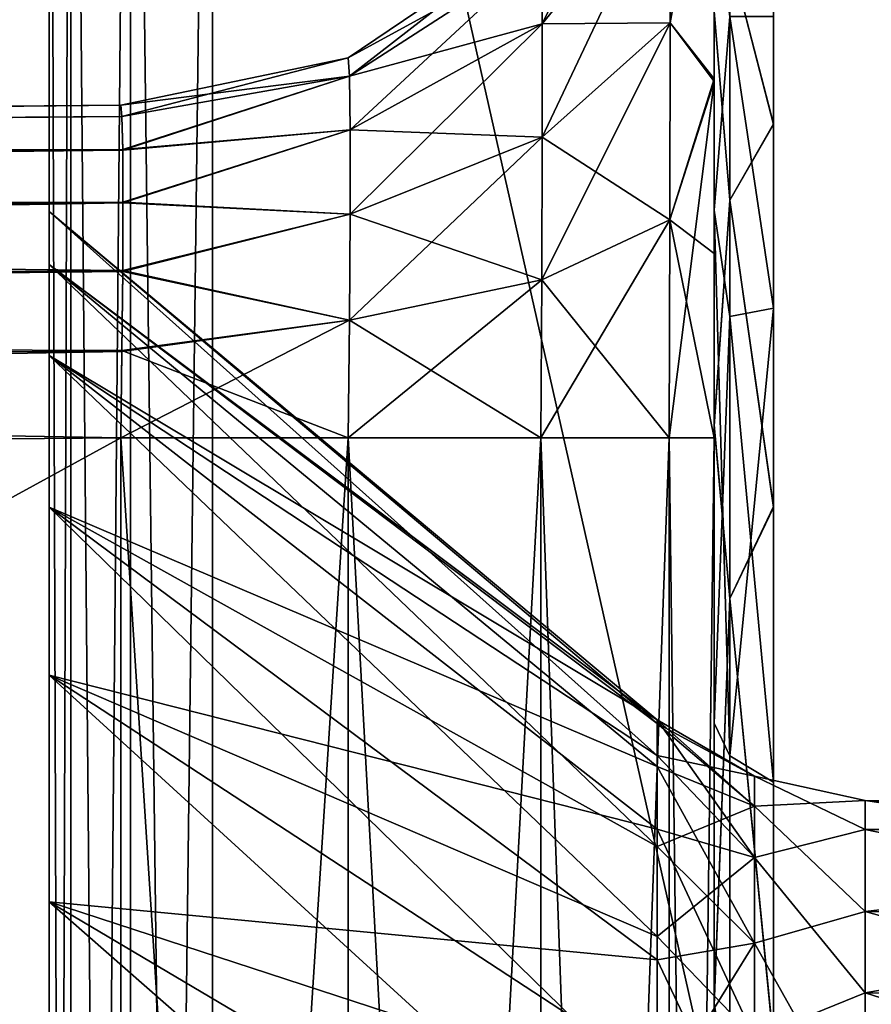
# Model space of a CAD drawing. Header units: millimetres. Extents: x -55 to 105, y -19 to 12.
# Tile 29 of 33: x 99.91 to 102.47, y -0.39 to 2.57. Entities that reach past the tile are written whole.
import ezdxf

# ---------------------------------------------------------------- set-up
doc = ezdxf.new("R2010")
doc.units = ezdxf.units.MM
doc.header["$LTSCALE"] = 26.699852
for name, color, linetype in [('108', 7, 'CONTINUOUS'), ('110', 7, 'CONTINUOUS'), ('113', 7, 'CONTINUOUS'), ('117', 7, 'CONTINUOUS'), ('135', 7, 'CONTINUOUS'), ('138', 7, 'CONTINUOUS'), ('145', 7, 'CONTINUOUS'), ('146', 7, 'CONTINUOUS'), ('147', 7, 'CONTINUOUS'), ('148', 7, 'CONTINUOUS'), ('149', 7, 'CONTINUOUS'), ('151', 7, 'CONTINUOUS'), ('155', 7, 'CONTINUOUS'), ('163', 7, 'CONTINUOUS'), ('167', 7, 'CONTINUOUS'), ('68', 7, 'CONTINUOUS'), ('69', 7, 'CONTINUOUS'), ('70', 7, 'CONTINUOUS'), ('73', 7, 'CONTINUOUS'), ('77', 7, 'CONTINUOUS'), ('80', 7, 'CONTINUOUS'), ('82', 7, 'CONTINUOUS'), ('83', 7, 'CONTINUOUS'), ('84', 7, 'CONTINUOUS'), ('97', 7, 'CONTINUOUS'), ('98', 7, 'CONTINUOUS')]:
    doc.layers.add(name, color=color, linetype=linetype)

msp = doc.modelspace()

# ---------------------------------------------------------------- linework, layer by layer
at = {"layer": '108', "color": 250, "linetype": 'Continuous', "true_color": 0x2f3335}
for points in [[(100, 1.5628, -21.0829), (100, 1.9961, -22.5467), (101.8284, 0.3606, -22.1652), (100, 1.5628, -21.0829)], [(100, 1.9961, -22.5467), (100, 1.8363, -24.0649), (101.8284, 0.4683, -22.6868), (100, 1.9961, -22.5467)], [(101.8284, 0.3606, -22.1652), (100, 1.9961, -22.5467), (101.8284, 0.4683, -22.6868), (101.8284, 0.3606, -22.1652)], [(100, 1.8363, -24.0649), (100, 1.1076, -25.4063), (101.8284, 0.328, -23.7359), (100, 1.8363, -24.0649)], [(101.8284, 0.4683, -22.6868), (100, 1.8363, -24.0649), (101.8284, 0.4573, -23.2192), (101.8284, 0.4683, -22.6868)], [(101.8284, 0.4573, -23.2192), (100, 1.8363, -24.0649), (101.8284, 0.328, -23.7359), (101.8284, 0.4573, -23.2192)], [(101.8284, -0.1838, -21.2575), (100, 1.5628, -21.0829), (101.8284, 0.1396, -21.6807), (101.8284, -0.1838, -21.2575)], [(100, 0.6024, -19.8964), (100, 1.5628, -21.0829), (101.8284, -0.1838, -21.2575), (100, 0.6024, -19.8964)], [(101.8284, 0.1396, -21.6807), (100, 1.5628, -21.0829), (101.8284, 0.3606, -22.1652), (101.8284, 0.1396, -21.6807)], [(101.8284, 0.087, -24.2108), (100, 1.1076, -25.4063), (101.8284, -0.2536, -24.6202), (101.8284, 0.087, -24.2108)], [(101.8284, 0.328, -23.7359), (100, 1.1076, -25.4063), (101.8284, 0.087, -24.2108), (101.8284, 0.328, -23.7359)], [(100, 1.1076, -25.4063), (100, -0.079, -26.3668), (101.8284, -0.2536, -24.6202), (100, 1.1076, -25.4063)], [(101.8284, -0.5932, -20.9169), (100, 0.6024, -19.8964), (101.8284, -0.1838, -21.2575), (101.8284, -0.5932, -20.9169)], [(101.8284, -1.0681, -20.6759), (100, 0.6024, -19.8964), (101.8284, -0.5932, -20.9169), (101.8284, -1.0681, -20.6759)], [(100, -0.7391, -19.1677), (100, 0.6024, -19.8964), (101.8284, -1.0681, -20.6759), (100, -0.7391, -19.1677)], [(100, -0.079, -26.3668), (100, -1.5428, -26.8001), (101.8284, -1.1613, -25.1645), (100, -0.079, -26.3668)], [(101.8284, -0.6768, -24.9435), (100, -0.079, -26.3668), (101.8284, -1.1613, -25.1645), (101.8284, -0.6768, -24.9435)], [(101.8284, -0.2536, -24.6202), (100, -0.079, -26.3668), (101.8284, -0.6768, -24.9435), (101.8284, -0.2536, -24.6202)]]:
    msp.add_3dface(points, dxfattribs=at)
at = {"layer": '110', "color": 250, "linetype": 'Continuous', "true_color": 0x2f3335}
for points in [[(100, 1.8363, 24.0649), (100, 1.9961, 22.5467), (101.8284, 0.4573, 23.2192), (100, 1.8363, 24.0649)], [(100, 1.9961, 22.5467), (100, 1.5628, 21.0829), (101.8284, 0.4683, 22.6868), (100, 1.9961, 22.5467)], [(101.8284, 0.4573, 23.2192), (100, 1.9961, 22.5467), (101.8284, 0.4683, 22.6868), (101.8284, 0.4573, 23.2192)], [(101.8284, 0.087, 24.2108), (100, 1.8363, 24.0649), (101.8284, 0.328, 23.7359), (101.8284, 0.087, 24.2108)], [(101.8284, 0.328, 23.7359), (100, 1.8363, 24.0649), (101.8284, 0.4573, 23.2192), (101.8284, 0.328, 23.7359)], [(100, 1.1076, 25.4063), (100, 1.8363, 24.0649), (101.8284, 0.087, 24.2108), (100, 1.1076, 25.4063)], [(100, 1.5628, 21.0829), (100, 0.6024, 19.8964), (101.8284, 0.1396, 21.6807), (100, 1.5628, 21.0829)], [(101.8284, 0.4683, 22.6868), (100, 1.5628, 21.0829), (101.8284, 0.3606, 22.1652), (101.8284, 0.4683, 22.6868)], [(101.8284, 0.3606, 22.1652), (100, 1.5628, 21.0829), (101.8284, 0.1396, 21.6807), (101.8284, 0.3606, 22.1652)], [(100, -0.079, 26.3668), (100, 1.1076, 25.4063), (101.8284, -0.6768, 24.9435), (100, -0.079, 26.3668)], [(101.8284, -0.2536, 24.6202), (100, 1.1076, 25.4063), (101.8284, 0.087, 24.2108), (101.8284, -0.2536, 24.6202)], [(101.8284, -0.6768, 24.9435), (100, 1.1076, 25.4063), (101.8284, -0.2536, 24.6202), (101.8284, -0.6768, 24.9435)], [(101.8284, -0.1838, 21.2575), (100, 0.6024, 19.8964), (101.8284, -0.5932, 20.9169), (101.8284, -0.1838, 21.2575)], [(101.8284, 0.1396, 21.6807), (100, 0.6024, 19.8964), (101.8284, -0.1838, 21.2575), (101.8284, 0.1396, 21.6807)], [(100, 0.6024, 19.8964), (100, -0.7391, 19.1677), (101.8284, -0.5932, 20.9169), (100, 0.6024, 19.8964)], [(100, -1.5428, 26.8001), (100, -0.079, 26.3668), (101.8284, -1.6829, 25.2722), (100, -1.5428, 26.8001)], [(101.8284, -1.1613, 25.1645), (100, -0.079, 26.3668), (101.8284, -0.6768, 24.9435), (101.8284, -1.1613, 25.1645)], [(101.8284, -1.6829, 25.2722), (100, -0.079, 26.3668), (101.8284, -1.1613, 25.1645), (101.8284, -1.6829, 25.2722)]]:
    msp.add_3dface(points, dxfattribs=at)
at = {"layer": '113', "color": 250, "linetype": 'Continuous', "true_color": 0x2f3335}
for points in [[(101.8284, 0.3606, -22.1652), (101.8284, 0.4683, -22.6868), (102.121, 0.0539, -21.8764), (101.8284, 0.3606, -22.1652)], [(101.8284, 0.4683, -22.6868), (101.8284, 0.4573, -23.2192), (102.121, 0.2984, -22.7024), (101.8284, 0.4683, -22.6868)], [(101.8284, 0.4683, -22.6868), (102.121, 0.2984, -22.7024), (102.121, 0.0539, -21.8764), (101.8284, 0.4683, -22.6868)], [(101.8284, 0.4573, -23.2192), (101.8284, 0.328, -23.7359), (102.121, 0.2082, -23.559), (101.8284, 0.4573, -23.2192)], [(101.8284, 0.4573, -23.2192), (102.121, 0.2082, -23.559), (102.121, 0.2984, -22.7024), (101.8284, 0.4573, -23.2192)], [(101.8284, 0.1396, -21.6807), (101.8284, 0.3606, -22.1652), (102.121, 0.0539, -21.8764), (101.8284, 0.1396, -21.6807)], [(101.8284, 0.328, -23.7359), (101.8284, 0.087, -24.2108), (102.121, 0.2082, -23.559), (101.8284, 0.328, -23.7359)], [(102.121, 0.2984, -22.7024), (102.4537, 0.1384, -22.2379), (102.121, 0.0539, -21.8764), (102.121, 0.2984, -22.7024)], [(102.121, 0.2082, -23.559), (102.4537, 0.2255, -23.1882), (102.121, 0.2984, -22.7024), (102.121, 0.2082, -23.559)], [(102.4537, 0.2255, -23.1882), (102.4537, 0.1384, -22.2379), (102.121, 0.2984, -22.7024), (102.4537, 0.2255, -23.1882)], [(101.8284, 0.087, -24.2108), (102.121, -0.203, -24.3159), (102.121, 0.2082, -23.559), (101.8284, 0.087, -24.2108)], [(102.4537, -0.1083, -24.0823), (102.4537, 0.2255, -23.1882), (102.121, 0.2082, -23.559), (102.4537, -0.1083, -24.0823)], [(102.121, -0.203, -24.3159), (102.4537, -0.1083, -24.0823), (102.121, 0.2082, -23.559), (102.121, -0.203, -24.3159)], [(101.8284, 0.1396, -21.6807), (102.121, 0.0539, -21.8764), (102.121, -0.488, -21.2069), (101.8284, 0.1396, -21.6807)], [(101.8284, -0.1838, -21.2575), (101.8284, 0.1396, -21.6807), (102.121, -0.488, -21.2069), (101.8284, -0.1838, -21.2575)], [(102.4537, 0.1384, -22.2379), (102.4537, -0.3525, -21.4194), (102.121, 0.0539, -21.8764), (102.4537, 0.1384, -22.2379)], [(101.8284, 0.087, -24.2108), (101.8284, -0.2536, -24.6202), (102.121, -0.203, -24.3159), (101.8284, 0.087, -24.2108)], [(102.121, 0.0539, -21.8764), (102.4537, -0.3525, -21.4194), (102.121, -0.488, -21.2069), (102.121, 0.0539, -21.8764)], [(102.4537, -0.797, -24.743), (102.4537, -0.1083, -24.0823), (102.121, -0.203, -24.3159), (102.4537, -0.797, -24.743)], [(101.8284, -0.5932, -20.9169), (101.8284, -0.1838, -21.2575), (102.121, -0.488, -21.2069), (101.8284, -0.5932, -20.9169)], [(101.8284, -0.2536, -24.6202), (101.8284, -0.6768, -24.9435), (102.121, -0.203, -24.3159), (101.8284, -0.2536, -24.6202)], [(101.8284, -0.6768, -24.9435), (102.121, -0.8725, -24.8579), (102.121, -0.203, -24.3159), (101.8284, -0.6768, -24.9435)], [(102.121, -0.8725, -24.8579), (102.4537, -0.797, -24.743), (102.121, -0.203, -24.3159), (102.121, -0.8725, -24.8579)], [(102.4537, -0.3525, -21.4194), (102.4537, -1.1499, -20.895), (102.121, -0.488, -21.2069), (102.4537, -0.3525, -21.4194)]]:
    msp.add_3dface(points, dxfattribs=at)
at = {"layer": '117', "color": 250, "linetype": 'Continuous', "true_color": 0x2f3335}
for points in [[(101.8284, 0.4573, 23.2192), (101.8284, 0.4683, 22.6868), (102.121, 0.2082, 23.559), (101.8284, 0.4573, 23.2192)], [(101.8284, 0.4683, 22.6868), (101.8284, 0.3606, 22.1652), (102.121, 0.2984, 22.7024), (101.8284, 0.4683, 22.6868)], [(101.8284, 0.4683, 22.6868), (102.121, 0.2984, 22.7024), (102.121, 0.2082, 23.559), (101.8284, 0.4683, 22.6868)], [(101.8284, 0.328, 23.7359), (101.8284, 0.4573, 23.2192), (102.121, 0.2082, 23.559), (101.8284, 0.328, 23.7359)], [(101.8284, 0.3606, 22.1652), (101.8284, 0.1396, 21.6807), (102.121, 0.0539, 21.8764), (101.8284, 0.3606, 22.1652)], [(101.8284, 0.3606, 22.1652), (102.121, 0.0539, 21.8764), (102.121, 0.2984, 22.7024), (101.8284, 0.3606, 22.1652)], [(101.8284, 0.328, 23.7359), (102.121, 0.2082, 23.559), (102.121, -0.203, 24.3159), (101.8284, 0.328, 23.7359)], [(101.8284, 0.087, 24.2108), (101.8284, 0.328, 23.7359), (102.121, -0.203, 24.3159), (101.8284, 0.087, 24.2108)], [(102.4537, 0.1384, 22.2379), (102.4537, 0.2255, 23.1882), (102.121, 0.2984, 22.7024), (102.4537, 0.1384, 22.2379)], [(102.121, 0.0539, 21.8764), (102.4537, 0.1384, 22.2379), (102.121, 0.2984, 22.7024), (102.121, 0.0539, 21.8764)], [(102.121, 0.2984, 22.7024), (102.4537, 0.2255, 23.1882), (102.121, 0.2082, 23.559), (102.121, 0.2984, 22.7024)], [(102.4537, 0.2255, 23.1882), (102.4537, -0.1083, 24.0823), (102.121, 0.2082, 23.559), (102.4537, 0.2255, 23.1882)], [(102.121, 0.2082, 23.559), (102.4537, -0.1083, 24.0823), (102.121, -0.203, 24.3159), (102.121, 0.2082, 23.559)], [(101.8284, 0.1396, 21.6807), (101.8284, -0.1838, 21.2575), (102.121, 0.0539, 21.8764), (101.8284, 0.1396, 21.6807)], [(102.4537, -0.3525, 21.4194), (102.4537, 0.1384, 22.2379), (102.121, 0.0539, 21.8764), (102.4537, -0.3525, 21.4194)], [(101.8284, -0.2536, 24.6202), (101.8284, 0.087, 24.2108), (102.121, -0.203, 24.3159), (101.8284, -0.2536, 24.6202)], [(101.8284, -0.1838, 21.2575), (102.121, -0.488, 21.2069), (102.121, 0.0539, 21.8764), (101.8284, -0.1838, 21.2575)], [(102.121, -0.488, 21.2069), (102.4537, -0.3525, 21.4194), (102.121, 0.0539, 21.8764), (102.121, -0.488, 21.2069)], [(102.4537, -0.1083, 24.0823), (102.4537, -0.797, 24.743), (102.121, -0.203, 24.3159), (102.4537, -0.1083, 24.0823)], [(101.8284, -0.1838, 21.2575), (101.8284, -0.5932, 20.9169), (102.121, -0.488, 21.2069), (101.8284, -0.1838, 21.2575)], [(101.8284, -0.2536, 24.6202), (102.121, -0.203, 24.3159), (102.121, -0.8725, 24.8579), (101.8284, -0.2536, 24.6202)], [(102.121, -0.203, 24.3159), (102.4537, -0.797, 24.743), (102.121, -0.8725, 24.8579), (102.121, -0.203, 24.3159)], [(101.8284, -0.6768, 24.9435), (101.8284, -0.2536, 24.6202), (102.121, -0.8725, 24.8579), (101.8284, -0.6768, 24.9435)], [(102.4537, -1.1499, 20.895), (102.4537, -0.3525, 21.4194), (102.121, -0.488, 21.2069), (102.4537, -1.1499, 20.895)]]:
    msp.add_3dface(points, dxfattribs=at)
at = {"layer": '135', "color": 250, "linetype": 'Continuous', "true_color": 0x2f3335}
for points in [[(81.0957, 2.1491, 9.835), (100.2157, 2.316, 10.0018), (100.2192, 2.282, 10.2604), (81.0957, 2.1491, 9.835)], [(100.2215, 2.1825, 10.5011), (81.0957, 2.1491, 9.835), (100.2192, 2.282, 10.2604), (100.2215, 2.1825, 10.5011)], [(100.2222, 2.0243, 10.7078), (81.0925, 2.0154, 10.3345), (100.2215, 2.1825, 10.5011), (100.2222, 2.0243, 10.7078)], [(81.0925, 2.0154, 10.3345), (81.0957, 2.1491, 9.835), (100.2215, 2.1825, 10.5011), (81.0925, 2.0154, 10.3345)], [(100.2215, 1.8181, 10.8667), (81.0925, 2.0154, 10.3345), (100.2222, 2.0243, 10.7078), (100.2215, 1.8181, 10.8667)], [(81.0925, 1.6491, 10.701), (81.0925, 2.0154, 10.3345), (100.2215, 1.8181, 10.8667), (81.0925, 1.6491, 10.701)], [(100.2193, 1.5777, 10.967), (81.0925, 1.6491, 10.701), (100.2215, 1.8181, 10.8667), (100.2193, 1.5777, 10.967)], [(100.2157, 1.316, 11.0018), (81.0925, 1.6491, 10.701), (100.2193, 1.5777, 10.967), (100.2157, 1.316, 11.0018)], [(100.2157, 1.316, 11.0018), (81.0957, 1.1492, 10.8349), (81.0925, 1.6491, 10.701), (100.2157, 1.316, 11.0018)]]:
    msp.add_3dface(points, dxfattribs=at)
at = {"layer": '138', "color": 250, "linetype": 'Continuous', "true_color": 0x2f3335}
for points in [[(100.2157, 2.316, -10.0018), (71.1572, 2.0162, -10.0488), (100.2193, 2.2812, -10.2635), (100.2157, 2.316, -10.0018)], [(100.2157, 2.316, -10.0018), (71.1594, 2.0624, -9.7483), (71.1572, 2.0162, -10.0488), (100.2157, 2.316, -10.0018)], [(100.2193, 2.2812, -10.2635), (71.1572, 2.0162, -10.0488), (100.2215, 2.1808, -10.504), (100.2193, 2.2812, -10.2635)], [(100.2215, 2.1808, -10.504), (71.1559, 1.8538, -10.3595), (100.2222, 2.022, -10.7101), (100.2215, 2.1808, -10.504)], [(71.1572, 2.0162, -10.0488), (71.1559, 1.8538, -10.3595), (100.2215, 2.1808, -10.504), (71.1572, 2.0162, -10.0488)], [(71.1559, 1.8538, -10.3595), (71.1564, 1.5039, -10.6455), (100.2222, 2.022, -10.7101), (71.1559, 1.8538, -10.3595)], [(100.2222, 2.022, -10.7101), (71.1564, 1.5039, -10.6455), (100.2215, 1.8153, -10.8683), (100.2222, 2.022, -10.7101)], [(100.2215, 1.8153, -10.8683), (71.1564, 1.5039, -10.6455), (100.2192, 1.5746, -10.9678), (100.2215, 1.8153, -10.8683)], [(71.1564, 1.5039, -10.6455), (71.1594, 1.0624, -10.7482), (100.2192, 1.5746, -10.9678), (71.1564, 1.5039, -10.6455)], [(71.1594, 1.0624, -10.7482), (100.2157, 1.316, -11.0018), (100.2192, 1.5746, -10.9678), (71.1594, 1.0624, -10.7482)]]:
    msp.add_3dface(points, dxfattribs=at)
at = {"layer": '145', "color": 250, "linetype": 'Continuous', "true_color": 0x2f3335}
for points in [[(100.8997, -9.316, 11.1433), (100.2157, -9.316, 11.0018), (100.8997, 1.316, 11.1433), (100.8997, -9.316, 11.1433)], [(100.2157, -9.316, 11.0018), (100.2157, 1.316, 11.0018), (100.8997, 1.316, 11.1433), (100.2157, -9.316, 11.0018)], [(101.4788, 1.316, 11.535), (100.8997, -9.316, 11.1433), (100.8997, 1.316, 11.1433), (101.4788, 1.316, 11.535)], [(101.4788, -9.316, 11.535), (100.8997, -9.316, 11.1433), (101.4788, 1.316, 11.535), (101.4788, -9.316, 11.535)], [(101.865, 1.316, 12.1178), (101.4788, -9.316, 11.535), (101.4788, 1.316, 11.535), (101.865, 1.316, 12.1178)], [(101.865, -9.316, 12.1178), (101.4788, -9.316, 11.535), (101.865, 1.316, 12.1178), (101.865, -9.316, 12.1178)], [(102, 1.316, 12.8017), (102, -9.316, 12.8017), (101.865, -9.316, 12.1178), (102, 1.316, 12.8017)], [(102, 1.316, 12.8017), (101.865, -9.316, 12.1178), (101.865, 1.316, 12.1178), (102, 1.316, 12.8017)]]:
    msp.add_3dface(points, dxfattribs=at)
at = {"layer": '146', "color": 250, "linetype": 'Continuous', "true_color": 0x2f3335}
for points in [[(102, 3.299, 11.9785), (102, 2.3945, 12.5857), (101.8674, 2.5632, 11.7184), (102, 3.299, 11.9785)], [(102, 3.299, 11.9785), (101.8674, 2.5632, 11.7184), (101.8674, 3.0326, 11.249), (102, 3.299, 11.9785)], [(101.4832, 2.56, 10.9056), (101.4817, 2.7769, 10.4765), (101.8674, 3.0326, 11.249), (101.4832, 2.56, 10.9056)], [(101.8674, 2.5632, 11.7184), (101.4832, 2.56, 10.9056), (101.8674, 3.0326, 11.249), (101.8674, 2.5632, 11.7184)], [(101.4817, 2.7769, 10.4765), (100.8997, 2.4575, 10.0018), (101.4788, 2.8492, 10.0018), (101.4817, 2.7769, 10.4765)], [(100.9035, 2.4031, 10.3551), (100.8997, 2.4575, 10.0018), (101.4817, 2.7769, 10.4765), (100.9035, 2.4031, 10.3551)], [(101.4832, 2.56, 10.9056), (100.9035, 2.4031, 10.3551), (101.4817, 2.7769, 10.4765), (101.4832, 2.56, 10.9056)], [(100.9054, 2.2414, 10.6742), (100.9035, 2.4031, 10.3551), (101.4832, 2.56, 10.9056), (100.9054, 2.2414, 10.6742)], [(101.4832, 2.2198, 11.2458), (100.9054, 2.2414, 10.6742), (101.4832, 2.56, 10.9056), (101.4832, 2.2198, 11.2458)], [(101.4832, 2.2198, 11.2458), (101.4832, 2.56, 10.9056), (101.8674, 2.5632, 11.7184), (101.4832, 2.2198, 11.2458)], [(101.8666, 1.9711, 12.0179), (101.4832, 2.2198, 11.2458), (101.8674, 2.5632, 11.7184), (101.8666, 1.9711, 12.0179)], [(102, 2.3945, 12.5857), (101.8666, 1.9711, 12.0179), (101.8674, 2.5632, 11.7184), (102, 2.3945, 12.5857)], [(100.9035, 2.4031, 10.3551), (100.2157, 2.316, 10.0018), (100.8997, 2.4575, 10.0018), (100.9035, 2.4031, 10.3551)], [(100.2192, 2.282, 10.2604), (100.2157, 2.316, 10.0018), (100.9035, 2.4031, 10.3551), (100.2192, 2.282, 10.2604)], [(100.2215, 2.1825, 10.5011), (100.2192, 2.282, 10.2604), (100.9035, 2.4031, 10.3551), (100.2215, 2.1825, 10.5011)], [(100.9054, 2.2414, 10.6742), (100.2215, 2.1825, 10.5011), (100.9035, 2.4031, 10.3551), (100.9054, 2.2414, 10.6742)], [(102, 2.3945, 12.5857), (102, 1.8696, 12.7465), (101.8666, 1.9711, 12.0179), (102, 2.3945, 12.5857)], [(100.2222, 2.0243, 10.7078), (100.2215, 2.1825, 10.5011), (100.9054, 2.2414, 10.6742), (100.2222, 2.0243, 10.7078)], [(100.9054, 1.9884, 10.9273), (100.2222, 2.0243, 10.7078), (100.9054, 2.2414, 10.6742), (100.9054, 1.9884, 10.9273)], [(100.9054, 1.9884, 10.9273), (100.9054, 2.2414, 10.6742), (101.4832, 2.2198, 11.2458), (100.9054, 1.9884, 10.9273)], [(101.4817, 1.7907, 11.4627), (100.9054, 1.9884, 10.9273), (101.4832, 2.2198, 11.2458), (101.4817, 1.7907, 11.4627)], [(101.4817, 1.7907, 11.4627), (101.4832, 2.2198, 11.2458), (101.8666, 1.9711, 12.0179), (101.4817, 1.7907, 11.4627)], [(100.2215, 1.8181, 10.8667), (100.2222, 2.0243, 10.7078), (100.9054, 1.9884, 10.9273), (100.2215, 1.8181, 10.8667)], [(100.9035, 1.6693, 11.0889), (100.2215, 1.8181, 10.8667), (100.9054, 1.9884, 10.9273), (100.9035, 1.6693, 11.0889)], [(100.9035, 1.6693, 11.0889), (100.9054, 1.9884, 10.9273), (101.4817, 1.7907, 11.4627), (100.9035, 1.6693, 11.0889)], [(101.865, 1.316, 12.1178), (101.4817, 1.7907, 11.4627), (101.8666, 1.9711, 12.0179), (101.865, 1.316, 12.1178)], [(102, 1.316, 12.8017), (101.865, 1.316, 12.1178), (101.8666, 1.9711, 12.0179), (102, 1.316, 12.8017)], [(102, 1.8696, 12.7465), (102, 1.316, 12.8017), (101.8666, 1.9711, 12.0179), (102, 1.8696, 12.7465)], [(100.2193, 1.5777, 10.967), (100.2215, 1.8181, 10.8667), (100.9035, 1.6693, 11.0889), (100.2193, 1.5777, 10.967)], [(101.4788, 1.316, 11.535), (100.9035, 1.6693, 11.0889), (101.4817, 1.7907, 11.4627), (101.4788, 1.316, 11.535)], [(101.865, 1.316, 12.1178), (101.4788, 1.316, 11.535), (101.4817, 1.7907, 11.4627), (101.865, 1.316, 12.1178)], [(100.8997, 1.316, 11.1433), (100.2193, 1.5777, 10.967), (100.9035, 1.6693, 11.0889), (100.8997, 1.316, 11.1433)], [(101.4788, 1.316, 11.535), (100.8997, 1.316, 11.1433), (100.9035, 1.6693, 11.0889), (101.4788, 1.316, 11.535)], [(100.2157, 1.316, 11.0018), (100.2193, 1.5777, 10.967), (100.8997, 1.316, 11.1433), (100.2157, 1.316, 11.0018)]]:
    msp.add_3dface(points, dxfattribs=at)
at = {"layer": '147', "color": 250, "linetype": 'Continuous', "true_color": 0x2f3335}
for points in [[(101.4788, 2.8492, 10.0018), (100.8997, 2.4575, 10.0018), (101.4788, 2.8492, -10.0018), (101.4788, 2.8492, 10.0018)], [(101.4788, 2.8492, -10.0018), (100.8997, 2.4575, 10.0018), (100.8997, 2.4575, -10.0018), (101.4788, 2.8492, -10.0018)], [(100.8997, 2.4575, 10.0018), (100.2157, 2.316, 10.0018), (100.8997, 2.4575, -10.0018), (100.8997, 2.4575, 10.0018)], [(100.2157, 2.316, 10.0018), (100.2157, 2.316, -10.0018), (100.8997, 2.4575, -10.0018), (100.2157, 2.316, 10.0018)]]:
    msp.add_3dface(points, dxfattribs=at)
at = {"layer": '148', "color": 250, "linetype": 'Continuous', "true_color": 0x2f3335}
for points in [[(101.4817, 2.7769, -10.4765), (101.4832, 2.56, -10.9056), (101.8666, 3.332, -10.6569), (101.4817, 2.7769, -10.4765)], [(101.8666, 3.332, -10.6569), (101.4832, 2.56, -10.9056), (101.8674, 3.0326, -11.249), (101.8666, 3.332, -10.6569)], [(102, 3.2926, -11.9849), (101.8674, 3.0326, -11.249), (101.8674, 2.5632, -11.7184), (102, 3.2926, -11.9849)], [(102, 2.3863, -12.5891), (102, 3.2926, -11.9849), (101.8674, 2.5632, -11.7184), (102, 2.3863, -12.5891)], [(101.8674, 3.0326, -11.249), (101.4832, 2.2198, -11.2458), (101.8674, 2.5632, -11.7184), (101.8674, 3.0326, -11.249)], [(101.4832, 2.56, -10.9056), (101.4832, 2.2198, -11.2458), (101.8674, 3.0326, -11.249), (101.4832, 2.56, -10.9056)], [(101.4788, 2.8492, -10.0018), (100.8997, 2.4575, -10.0018), (100.9035, 2.4031, -10.3551), (101.4788, 2.8492, -10.0018)], [(101.4788, 2.8492, -10.0018), (100.9035, 2.4031, -10.3551), (101.4817, 2.7769, -10.4765), (101.4788, 2.8492, -10.0018)], [(100.9035, 2.4031, -10.3551), (100.9054, 2.2414, -10.6742), (101.4817, 2.7769, -10.4765), (100.9035, 2.4031, -10.3551)], [(101.4817, 2.7769, -10.4765), (100.9054, 2.2414, -10.6742), (101.4832, 2.56, -10.9056), (101.4817, 2.7769, -10.4765)], [(100.9054, 2.2414, -10.6742), (100.9054, 1.9884, -10.9273), (101.4832, 2.56, -10.9056), (100.9054, 2.2414, -10.6742)], [(101.4832, 2.56, -10.9056), (100.9054, 1.9884, -10.9273), (101.4832, 2.2198, -11.2458), (101.4832, 2.56, -10.9056)], [(101.8674, 2.5632, -11.7184), (101.4817, 1.7907, -11.4627), (101.8666, 1.9711, -12.0179), (101.8674, 2.5632, -11.7184)], [(101.4832, 2.2198, -11.2458), (101.4817, 1.7907, -11.4627), (101.8674, 2.5632, -11.7184), (101.4832, 2.2198, -11.2458)], [(102, 2.3863, -12.5891), (101.8674, 2.5632, -11.7184), (101.8666, 1.9711, -12.0179), (102, 2.3863, -12.5891)], [(100.2157, 2.316, -10.0018), (100.2193, 2.2812, -10.2635), (100.8997, 2.4575, -10.0018), (100.2157, 2.316, -10.0018)], [(100.8997, 2.4575, -10.0018), (100.2193, 2.2812, -10.2635), (100.9035, 2.4031, -10.3551), (100.8997, 2.4575, -10.0018)], [(100.2193, 2.2812, -10.2635), (100.2215, 2.1808, -10.504), (100.9035, 2.4031, -10.3551), (100.2193, 2.2812, -10.2635)], [(100.9035, 2.4031, -10.3551), (100.2215, 2.1808, -10.504), (100.9054, 2.2414, -10.6742), (100.9035, 2.4031, -10.3551)], [(102, 2.3863, -12.5891), (101.8666, 1.9711, -12.0179), (101.865, 1.316, -12.1178), (102, 2.3863, -12.5891)], [(102, 1.316, -12.8017), (102, 2.3863, -12.5891), (101.865, 1.316, -12.1178), (102, 1.316, -12.8017)], [(100.2215, 2.1808, -10.504), (100.2222, 2.022, -10.7101), (100.9054, 2.2414, -10.6742), (100.2215, 2.1808, -10.504)], [(100.9054, 2.2414, -10.6742), (100.2222, 2.022, -10.7101), (100.9054, 1.9884, -10.9273), (100.9054, 2.2414, -10.6742)], [(100.9054, 1.9884, -10.9273), (100.9035, 1.6693, -11.0889), (101.4832, 2.2198, -11.2458), (100.9054, 1.9884, -10.9273)], [(101.4832, 2.2198, -11.2458), (100.9035, 1.6693, -11.0889), (101.4817, 1.7907, -11.4627), (101.4832, 2.2198, -11.2458)], [(100.2222, 2.022, -10.7101), (100.2215, 1.8153, -10.8683), (100.9054, 1.9884, -10.9273), (100.2222, 2.022, -10.7101)], [(100.9054, 1.9884, -10.9273), (100.2215, 1.8153, -10.8683), (100.9035, 1.6693, -11.0889), (100.9054, 1.9884, -10.9273)], [(101.8666, 1.9711, -12.0179), (101.4788, 1.316, -11.535), (101.865, 1.316, -12.1178), (101.8666, 1.9711, -12.0179)], [(101.4817, 1.7907, -11.4627), (101.4788, 1.316, -11.535), (101.8666, 1.9711, -12.0179), (101.4817, 1.7907, -11.4627)], [(100.2215, 1.8153, -10.8683), (100.2192, 1.5746, -10.9678), (100.9035, 1.6693, -11.0889), (100.2215, 1.8153, -10.8683)], [(100.9035, 1.6693, -11.0889), (100.8997, 1.316, -11.1433), (101.4817, 1.7907, -11.4627), (100.9035, 1.6693, -11.0889)], [(101.4817, 1.7907, -11.4627), (100.8997, 1.316, -11.1433), (101.4788, 1.316, -11.535), (101.4817, 1.7907, -11.4627)], [(100.9035, 1.6693, -11.0889), (100.2157, 1.316, -11.0018), (100.8997, 1.316, -11.1433), (100.9035, 1.6693, -11.0889)], [(100.2192, 1.5746, -10.9678), (100.2157, 1.316, -11.0018), (100.9035, 1.6693, -11.0889), (100.2192, 1.5746, -10.9678)]]:
    msp.add_3dface(points, dxfattribs=at)
at = {"layer": '149', "color": 250, "linetype": 'Continuous', "true_color": 0x2f3335}
for points in [[(100.2157, 1.316, -11.0018), (100.2157, -9.316, -11.0018), (100.8997, -9.316, -11.1433), (100.2157, 1.316, -11.0018)], [(100.8997, 1.316, -11.1433), (100.2157, 1.316, -11.0018), (100.8997, -9.316, -11.1433), (100.8997, 1.316, -11.1433)], [(101.4788, 1.316, -11.535), (100.8997, 1.316, -11.1433), (101.4788, -9.316, -11.535), (101.4788, 1.316, -11.535)], [(101.4788, -9.316, -11.535), (100.8997, 1.316, -11.1433), (100.8997, -9.316, -11.1433), (101.4788, -9.316, -11.535)], [(101.865, 1.316, -12.1178), (101.4788, 1.316, -11.535), (101.865, -9.316, -12.1178), (101.865, 1.316, -12.1178)], [(101.865, -9.316, -12.1178), (101.4788, 1.316, -11.535), (101.4788, -9.316, -11.535), (101.865, -9.316, -12.1178)], [(102, -9.316, -12.8017), (102, 1.316, -12.8017), (101.865, 1.316, -12.1178), (102, -9.316, -12.8017)], [(102, -9.316, -12.8017), (101.865, 1.316, -12.1178), (101.865, -9.316, -12.1178), (102, -9.316, -12.8017)]]:
    msp.add_3dface(points, dxfattribs=at)
at = {"layer": '151', "color": 250, "linetype": 'Continuous', "true_color": 0x2f3335}
for points in [[(100.0654, 6, 29.6686), (100, 6, 29.4214), (100.0654, -14, 29.6686), (100.0654, 6, 29.6686)], [(100, 6, 29.4214), (100, -14, 29.4214), (100.0654, -14, 29.6686), (100, 6, 29.4214)], [(100.245, -14, 29.8515), (100.0654, 6, 29.6686), (100.0654, -14, 29.6686), (100.245, -14, 29.8515)], [(100.245, 6, 29.8515), (100.0654, 6, 29.6686), (100.245, -14, 29.8515), (100.245, 6, 29.8515)], [(100.4913, -14, 29.9213), (100.245, 6, 29.8515), (100.245, -14, 29.8515), (100.4913, -14, 29.9213)], [(100.4913, -14, 29.9213), (100.4913, 6, 29.9213), (100.245, 6, 29.8515), (100.4913, -14, 29.9213)]]:
    msp.add_3dface(points, dxfattribs=at)
at = {"layer": '155', "color": 250, "linetype": 'Continuous', "true_color": 0x2f3335}
for points in [[(100.0654, -14, -29.6686), (100, -14, -29.4214), (100.0654, 6, -29.6686), (100.0654, -14, -29.6686)], [(100, -14, -29.4214), (100, 6, -29.4214), (100.0654, 6, -29.6686), (100, -14, -29.4214)], [(100.245, 6, -29.8515), (100.0654, -14, -29.6686), (100.0654, 6, -29.6686), (100.245, 6, -29.8515)], [(100.245, -14, -29.8515), (100.0654, -14, -29.6686), (100.245, 6, -29.8515), (100.245, -14, -29.8515)], [(100.4913, 6, -29.9213), (100.4913, -14, -29.9213), (100.245, -14, -29.8515), (100.4913, 6, -29.9213)], [(100.4913, 6, -29.9213), (100.245, -14, -29.8515), (100.245, 6, -29.8515), (100.4913, 6, -29.9213)]]:
    msp.add_3dface(points, dxfattribs=at)
at = {"layer": '163', "color": 250, "linetype": 'Continuous', "true_color": 0x2f3335}
for points in [[(102, 2.9478, 24.4163), (102, 1.9996, 26.1568), (102.0468, 2.5821, 24.8008), (102, 2.9478, 24.4163)], [(102.0468, 2.0299, 20.0329), (102, 2.5967, 20.5443), (102.0468, 2.7676, 21.5254), (102.0468, 2.0299, 20.0329)], [(102.1786, 2.2576, 20.7223), (102.0468, 2.7676, 21.5254), (102.1786, 2.776, 22.48), (102.1786, 2.2576, 20.7223)], [(102.0468, 2.0299, 20.0329), (102.0468, 2.7676, 21.5254), (102.1786, 2.2576, 20.7223), (102.0468, 2.0299, 20.0329)], [(102, 1.351, 19.0027), (102, 2.5967, 20.5443), (102.0468, 2.0299, 20.0329), (102, 1.351, 19.0027)], [(102.0468, 2.5821, 24.8008), (102, 1.9996, 26.1568), (102.0468, 1.6805, 26.2004), (102.0468, 2.5821, 24.8008)], [(102.0468, 2.5821, 24.8008), (102.0468, 1.6805, 26.2004), (102.1786, 1.7055, 25.9115), (102.0468, 2.5821, 24.8008)], [(102.1786, 2.5821, 24.3023), (102.0468, 2.5821, 24.8008), (102.1786, 1.7055, 25.9115), (102.1786, 2.5821, 24.3023)], [(102.1786, 1.1058, 19.297), (102.0468, 2.0299, 20.0329), (102.1786, 2.2576, 20.7223), (102.1786, 1.1058, 19.297)], [(102.0468, 0.8324, 18.8764), (102, 1.351, 19.0027), (102.0468, 2.0299, 20.0329), (102.0468, 0.8324, 18.8764)], [(102.0468, 0.8324, 18.8764), (102.0468, 2.0299, 20.0329), (102.1786, 1.1058, 19.297), (102.0468, 0.8324, 18.8764)], [(102, 1.9996, 26.1568), (102, 0.4582, 27.4014), (102.0468, 1.6805, 26.2004), (102, 1.9996, 26.1568)], [(102.0468, 1.6805, 26.2004), (102.0468, 0.36, 27.2143), (102.1786, 1.7055, 25.9115), (102.0468, 1.6805, 26.2004)], [(102.1786, 1.7055, 25.9115), (102.0468, 0.36, 27.2143), (102.1786, 0.2803, 27.0622), (102.1786, 1.7055, 25.9115)], [(102.0468, 1.6805, 26.2004), (102, 0.4582, 27.4014), (102.0468, 0.36, 27.2143), (102.0468, 1.6805, 26.2004)], [(102, -0.39, 18.0554), (102, 1.351, 19.0027), (102.0468, 0.8324, 18.8764), (102, -0.39, 18.0554)], [(102.1786, -0.5038, 18.4211), (102.0468, 0.8324, 18.8764), (102.1786, 1.1058, 19.297), (102.1786, -0.5038, 18.4211)], [(102.0468, -0.6849, 18.1911), (102, -0.39, 18.0554), (102.0468, 0.8324, 18.8764), (102.0468, -0.6849, 18.1911)], [(102.0468, -0.6849, 18.1911), (102.0468, 0.8324, 18.8764), (102.1786, -0.5038, 18.4211), (102.0468, -0.6849, 18.1911)]]:
    msp.add_3dface(points, dxfattribs=at)
at = {"layer": '167', "color": 250, "linetype": 'Continuous', "true_color": 0x2f3335}
for points in [[(102, 1.9997, -26.1568), (102, 2.9475, -24.4173), (102.0468, 2.5821, -24.8008), (102, 1.9997, -26.1568)], [(102, 2.5983, -20.5473), (102.0468, 2.0299, -20.0329), (102.0468, 2.7676, -21.5254), (102, 2.5983, -20.5473)], [(102.1786, 2.2591, -20.7251), (102.1786, 2.7762, -22.4821), (102.0468, 2.7676, -21.5254), (102.1786, 2.2591, -20.7251)], [(102.0468, 2.0299, -20.0329), (102.1786, 2.2591, -20.7251), (102.0468, 2.7676, -21.5254), (102.0468, 2.0299, -20.0329)], [(102, 2.5983, -20.5473), (102, 1.3546, -19.0057), (102.0468, 2.0299, -20.0329), (102, 2.5983, -20.5473)], [(102, 1.9997, -26.1568), (102.0468, 2.5821, -24.8008), (102.0468, 1.6805, -26.2004), (102, 1.9997, -26.1568)], [(102.1786, 2.5819, -24.3032), (102.1786, 1.7055, -25.9114), (102.0468, 2.5821, -24.8008), (102.1786, 2.5819, -24.3032)], [(102.0468, 2.5821, -24.8008), (102.1786, 1.7055, -25.9114), (102.0468, 1.6805, -26.2004), (102.0468, 2.5821, -24.8008)], [(102.1786, 1.1091, -19.2997), (102.1786, 2.2591, -20.7251), (102.0468, 2.0299, -20.0329), (102.1786, 1.1091, -19.2997)], [(102, 1.3546, -19.0057), (102.0468, 0.8324, -18.8764), (102.0468, 2.0299, -20.0329), (102, 1.3546, -19.0057)], [(102.0468, 0.8324, -18.8764), (102.1786, 1.1091, -19.2997), (102.0468, 2.0299, -20.0329), (102.0468, 0.8324, -18.8764)], [(102, 1.9997, -26.1568), (102.0468, 1.6805, -26.2004), (102.0468, 0.36, -27.2143), (102, 1.9997, -26.1568)], [(102, 0.4582, -27.4014), (102, 1.9997, -26.1568), (102.0468, 0.36, -27.2143), (102, 0.4582, -27.4014)], [(102.1786, 1.7055, -25.9114), (102.1786, 0.2803, -27.0622), (102.0468, 1.6805, -26.2004), (102.1786, 1.7055, -25.9114)], [(102.0468, 1.6805, -26.2004), (102.1786, 0.2803, -27.0622), (102.0468, 0.36, -27.2143), (102.0468, 1.6805, -26.2004)], [(102, 1.3546, -19.0057), (102, -0.3843, -18.0572), (102.0468, 0.8324, -18.8764), (102, 1.3546, -19.0057)], [(102.1786, -0.4986, -18.4227), (102.1786, 1.1091, -19.2997), (102.0468, 0.8324, -18.8764), (102.1786, -0.4986, -18.4227)], [(102, -0.3843, -18.0572), (102.0468, -0.6849, -18.1911), (102.0468, 0.8324, -18.8764), (102, -0.3843, -18.0572)], [(102.0468, -0.6849, -18.1911), (102.1786, -0.4986, -18.4227), (102.0468, 0.8324, -18.8764), (102.0468, -0.6849, -18.1911)], [(102, -0.3843, -18.0572), (102, -1.3593, -17.8545), (102.0468, -0.6849, -18.1911), (102, -0.3843, -18.0572)]]:
    msp.add_3dface(points, dxfattribs=at)
at = {"layer": '68', "color": 250, "linetype": 'Continuous', "true_color": 0x2f3335}
for points in [[(100, 10.0849, -26.6918), (100, 1.1076, -25.4063), (100, 10.4214, -25), (100, 10.0849, -26.6918)], [(100, 0.6024, -19.8964), (100, -0.7391, -19.1677), (100, 10.4214, -25), (100, 0.6024, -19.8964)], [(100, 1.1076, -25.4063), (100, 1.8363, -24.0649), (100, 10.4214, -25), (100, 1.1076, -25.4063)], [(100, 10.4214, -25), (100, -0.7391, -19.1677), (100, -12.0142, -13), (100, 10.4214, -25)], [(100, 1.5628, -21.0829), (100, 0.6024, -19.8964), (100, 10.4214, -25), (100, 1.5628, -21.0829)], [(100, 1.8363, -24.0649), (100, 1.9961, -22.5467), (100, 10.4214, -25), (100, 1.8363, -24.0649)], [(100, 1.9961, -22.5467), (100, 1.5628, -21.0829), (100, 10.4214, -25), (100, 1.9961, -22.5467)], [(100, 1.8363, 24.0649), (100, 1.1076, 25.4063), (100, 10.4214, 25), (100, 1.8363, 24.0649)], [(100, 10.4214, 25), (100, -0.079, 26.3668), (100, 10.0849, 26.6918), (100, 10.4214, 25)], [(100, 1.1076, 25.4063), (100, -0.079, 26.3668), (100, 10.4214, 25), (100, 1.1076, 25.4063)], [(100, 4.3142, 12.7), (100, 1.8363, 24.0649), (100, 10.4214, 25), (100, 4.3142, 12.7)], [(100, 4.0142, -13), (100, 10.4214, -25), (100, -12.0142, -13), (100, 4.0142, -13)], [(100, -4, 26.9125), (100, -17.1264, 28.1264), (100, 10.0849, 26.6918), (100, -4, 26.9125)], [(100, -1.5428, 26.8001), (100, -4, 26.9125), (100, 10.0849, 26.6918), (100, -1.5428, 26.8001)], [(100, -0.079, -26.3668), (100, 1.1076, -25.4063), (100, 10.0849, -26.6918), (100, -0.079, -26.3668)], [(100, -0.079, 26.3668), (100, -1.5428, 26.8001), (100, 10.0849, 26.6918), (100, -0.079, 26.3668)], [(100, 9.1264, -28.1264), (100, -1.5428, -26.8001), (100, 10.0849, -26.6918), (100, 9.1264, -28.1264)], [(100, -1.5428, -26.8001), (100, -0.079, -26.3668), (100, 10.0849, -26.6918), (100, -1.5428, -26.8001)], [(100, 10.0849, 26.6918), (100, -17.1264, 28.1264), (100, 9.1264, 28.1264), (100, 10.0849, 26.6918)], [(100, -4, -26.9125), (100, -1.5428, -26.8001), (100, 9.1264, -28.1264), (100, -4, -26.9125)], [(100, -18.0849, -26.6918), (100, -4, -26.9125), (100, 9.1264, -28.1264), (100, -18.0849, -26.6918)], [(100, 7.6918, -29.0849), (100, -17.1264, -28.1264), (100, 9.1264, -28.1264), (100, 7.6918, -29.0849)], [(100, -17.1264, -28.1264), (100, -18.0849, -26.6918), (100, 9.1264, -28.1264), (100, -17.1264, -28.1264)], [(100, -17.1264, 28.1264), (100, -15.6918, 29.0849), (100, 9.1264, 28.1264), (100, -17.1264, 28.1264)], [(100, 9.1264, 28.1264), (100, -15.6918, 29.0849), (100, 7.6918, 29.0849), (100, 9.1264, 28.1264)], [(100, 6, -29.4214), (100, -15.6918, -29.0849), (100, 7.6918, -29.0849), (100, 6, -29.4214)], [(100, -15.6918, -29.0849), (100, -17.1264, -28.1264), (100, 7.6918, -29.0849), (100, -15.6918, -29.0849)], [(100, -14, 29.4214), (100, 6, 29.4214), (100, 7.6918, 29.0849), (100, -14, 29.4214)], [(100, -15.6918, 29.0849), (100, -14, 29.4214), (100, 7.6918, 29.0849), (100, -15.6918, 29.0849)], [(100, -14, -29.4214), (100, -15.6918, -29.0849), (100, 6, -29.4214), (100, -14, -29.4214)], [(100, 1.8363, 24.0649), (100, 4.3142, 12.7), (100, 1.9961, 22.5467), (100, 1.8363, 24.0649)], [(100, 1.9961, 22.5467), (100, 4.3142, 12.7), (100, 1.5628, 21.0829), (100, 1.9961, 22.5467)], [(100, 1.5628, 21.0829), (100, 4.3142, 12.7), (100, 4.2263, 12.9121), (100, 1.5628, 21.0829)], [(100, 4.0142, 13), (100, -5.7428, 19.0078), (100, 4.2263, 12.9121), (100, 4.0142, 13)], [(100, -5.7428, 19.0078), (100, -2.2572, 19.0078), (100, 4.2263, 12.9121), (100, -5.7428, 19.0078)], [(100, -2.2572, 19.0078), (100, -0.7391, 19.1677), (100, 4.2263, 12.9121), (100, -2.2572, 19.0078)], [(100, -0.7391, 19.1677), (100, 0.6024, 19.8964), (100, 4.2263, 12.9121), (100, -0.7391, 19.1677)], [(100, 0.6024, 19.8964), (100, 1.5628, 21.0829), (100, 4.2263, 12.9121), (100, 0.6024, 19.8964)], [(100, -18.4214, 25), (100, -7.2609, 19.1677), (100, 4.0142, 13), (100, -18.4214, 25)], [(100, -7.2609, 19.1677), (100, -5.7428, 19.0078), (100, 4.0142, 13), (100, -7.2609, 19.1677)], [(100, -12.0142, 13), (100, -18.4214, 25), (100, 4.0142, 13), (100, -12.0142, 13)]]:
    msp.add_3dface(points, dxfattribs=at)
at = {"layer": '69', "color": 250, "linetype": 'Continuous', "true_color": 0x2f3335}
for points in [[(100, 4.0142, -13), (100, -12.0142, -13), (63.9987, -11.7, -12.6858), (100, 4.0142, -13)], [(68.8026, -7.2346, -12.7277), (100, 4.0142, -13), (63.9987, -11.7, -12.6858), (68.8026, -7.2346, -12.7277)], [(100, 4.0142, -13), (64, 1.8828, -12.6858), (63.9987, 3.7, -12.6858), (100, 4.0142, -13)], [(64, 1.8828, -12.6858), (100, 4.0142, -13), (64.3999, 1.7757, -12.6893), (64, 1.8828, -12.6858)], [(64.3999, 1.7757, -12.6893), (100, 4.0142, -13), (68.8026, -0.7654, -12.7277), (64.3999, 1.7757, -12.6893)], [(100, 4.0142, -13), (68.8026, -7.2346, -12.7277), (69.0954, -6.9418, -12.7303), (100, 4.0142, -13)], [(68.8026, -0.7654, -12.7277), (100, 4.0142, -13), (69.0954, -1.0582, -12.7303), (68.8026, -0.7654, -12.7277)], [(69.2026, -6.5419, -12.7312), (100, 4.0142, -13), (69.0954, -6.9418, -12.7303), (69.2026, -6.5419, -12.7312)], [(69.0954, -1.0582, -12.7303), (100, 4.0142, -13), (69.2026, -1.4581, -12.7312), (69.0954, -1.0582, -12.7303)], [(69.2026, -1.4581, -12.7312), (100, 4.0142, -13), (69.2026, -6.5419, -12.7312), (69.2026, -1.4581, -12.7312)]]:
    msp.add_3dface(points, dxfattribs=at)
at = {"layer": '70', "color": 250, "linetype": 'Continuous', "true_color": 0x2f3335}
for points in [[(100, -12.0142, 13), (100, 4.0142, 13), (81.0782, 3.8491, 12.8349), (100, -12.0142, 13)], [(100, -12.0142, 13), (81.0782, 3.8491, 12.8349), (81.0782, -11.8491, 12.8349), (100, -12.0142, 13)]]:
    msp.add_3dface(points, dxfattribs=at)
at = {"layer": '73', "color": 250, "linetype": 'Continuous', "true_color": 0x2f3335}
for points in [[(105, 6, -30), (105, -14, -30), (100.4913, 6, -29.9213), (105, 6, -30)], [(100.4913, 6, -29.9213), (105, -14, -30), (100.4913, -14, -29.9213), (100.4913, 6, -29.9213)]]:
    msp.add_3dface(points, dxfattribs=at)
at = {"layer": '77', "color": 250, "linetype": 'Continuous', "true_color": 0x2f3335}
for points in [[(100.4913, -14, 29.9213), (105, 6, 30), (100.4913, 6, 29.9213), (100.4913, -14, 29.9213)], [(105, -14, 30), (105, 6, 30), (100.4913, -14, 29.9213), (105, -14, 30)]]:
    msp.add_3dface(points, dxfattribs=at)
at = {"layer": '80', "color": 250, "linetype": 'Continuous', "true_color": 0x2f3335}
for points in [[(100.2157, 2.316, -10.0018), (81.0957, 2.1491, -3.4294), (71.1594, 2.0624, -9.7483), (100.2157, 2.316, -10.0018)], [(100.2157, 2.316, 10.0018), (81.0957, 2.1491, 9.835), (100.2157, 2.316, -10.0018), (100.2157, 2.316, 10.0018)], [(81.0957, 2.1491, 9.835), (81.0957, 2.1491, -3.4294), (100.2157, 2.316, -10.0018), (81.0957, 2.1491, 9.835)]]:
    msp.add_3dface(points, dxfattribs=at)
at = {"layer": '82', "color": 250, "linetype": 'Continuous', "true_color": 0x2f3335}
for points in [[(71.1594, 1.0624, -10.7482), (100.2157, -9.316, -11.0018), (100.2157, 1.316, -11.0018), (71.1594, 1.0624, -10.7482)], [(71.8882, -0.1211, -10.7546), (100.2157, -9.316, -11.0018), (71.1594, 1.0624, -10.7482), (71.8882, -0.1211, -10.7546)], [(72.1424, -1.4875, -10.7568), (100.2157, -9.316, -11.0018), (71.8882, -0.1211, -10.7546), (72.1424, -1.4875, -10.7568)]]:
    msp.add_3dface(points, dxfattribs=at)
at = {"layer": '83', "color": 250, "linetype": 'Continuous', "true_color": 0x2f3335}
for points in [[(81.0957, -9.1492, 10.8349), (100.2157, 1.316, 11.0018), (100.2157, -9.316, 11.0018), (81.0957, -9.1492, 10.8349)], [(81.0957, 1.1492, 10.8349), (100.2157, 1.316, 11.0018), (81.0957, -9.1492, 10.8349), (81.0957, 1.1492, 10.8349)]]:
    msp.add_3dface(points, dxfattribs=at)
at = {"layer": '84', "color": 250, "linetype": 'Continuous', "true_color": 0x2f3335}
for points in [[(102, 1.351, 19.0027), (102, 1.316, 12.8017), (102, 8.456, 25), (102, 1.351, 19.0027)], [(102, 2.5967, 20.5443), (102, 1.351, 19.0027), (102, 8.456, 25), (102, 2.5967, 20.5443)], [(102, 8.2691, -25.9397), (102, 8.456, -25), (102, 1.9997, -26.1568), (102, 8.2691, -25.9397)], [(102, 1.9997, -26.1568), (102, 8.456, -25), (102, 2.9475, -24.4173), (102, 1.9997, -26.1568)], [(102, 1.316, 12.8017), (102, 1.8696, 12.7465), (102, 8.456, 25), (102, 1.316, 12.8017)], [(102, 1.8696, 12.7465), (102, 2.3945, 12.5857), (102, 8.456, 25), (102, 1.8696, 12.7465)], [(102, 2.3945, 12.5857), (102, 3.299, 11.9785), (102, 8.456, 25), (102, 2.3945, 12.5857)], [(102, 7.7366, -26.7366), (102, 8.2691, -25.9397), (102, 1.9997, -26.1568), (102, 7.7366, -26.7366)], [(102, 7.7366, 26.7366), (102, 1.9996, 26.1568), (102, 8.2691, 25.9397), (102, 7.7366, 26.7366)], [(102, 1.9996, 26.1568), (102, 2.9478, 24.4163), (102, 8.2691, 25.9397), (102, 1.9996, 26.1568)], [(102, 6.9397, -27.2691), (102, 7.7366, -26.7366), (102, 0.4582, -27.4014), (102, 6.9397, -27.2691)], [(102, 0.4582, -27.4014), (102, 7.7366, -26.7366), (102, 1.9997, -26.1568), (102, 0.4582, -27.4014)], [(102, 6.9397, 27.2691), (102, 1.9996, 26.1568), (102, 7.7366, 26.7366), (102, 6.9397, 27.2691)], [(102, 0.4582, -27.456), (102, 6.9397, -27.2691), (102, 0.4582, -27.4014), (102, 0.4582, -27.456)], [(102, 6, -27.456), (102, 6.9397, -27.2691), (102, 0.4582, -27.456), (102, 6, -27.456)], [(102, 0.4582, 27.4014), (102, 1.9996, 26.1568), (102, 6.9397, 27.2691), (102, 0.4582, 27.4014)], [(102, 6, 27.456), (102, 0.4582, 27.4014), (102, 6.9397, 27.2691), (102, 6, 27.456)], [(102, 0.4582, 27.456), (102, 0.4582, 27.4014), (102, 6, 27.456), (102, 0.4582, 27.456)], [(102, 1.3546, -19.0057), (102, 3.8998, -11.0804), (102, -0.3843, -18.0572), (102, 1.3546, -19.0057)], [(102, 2.5983, -20.5473), (102, 3.8998, -11.0804), (102, 1.3546, -19.0057), (102, 2.5983, -20.5473)], [(102, 3.8998, -11.0804), (102, 3.2926, -11.9849), (102, -0.3843, -18.0572), (102, 3.8998, -11.0804)], [(102, -1.3593, -17.8545), (102, 3.2926, -11.9849), (102, -2.3637, -17.8469), (102, -1.3593, -17.8545)], [(102, -0.3843, -18.0572), (102, 3.2926, -11.9849), (102, -1.3593, -17.8545), (102, -0.3843, -18.0572)], [(102, 3.2926, -11.9849), (102, 2.3863, -12.5891), (102, -2.3637, -17.8469), (102, 3.2926, -11.9849)], [(102, 2.3863, -12.5891), (102, 1.316, -12.8017), (102, -5.6363, -17.8469), (102, 2.3863, -12.5891)], [(102, -2.3637, -17.8469), (102, 2.3863, -12.5891), (102, -5.6363, -17.8469), (102, -2.3637, -17.8469)], [(102, -0.39, 18.0554), (102, -9.316, 12.8017), (102, 1.351, 19.0027), (102, -0.39, 18.0554)], [(102, -9.316, 12.8017), (102, 1.316, 12.8017), (102, 1.351, 19.0027), (102, -9.316, 12.8017)], [(102, -6.6345, -17.8539), (102, 1.316, -12.8017), (102, -7.61, -18.0554), (102, -6.6345, -17.8539)], [(102, -5.6363, -17.8469), (102, 1.316, -12.8017), (102, -6.6345, -17.8539), (102, -5.6363, -17.8469)], [(102, 1.316, -12.8017), (102, -9.316, -12.8017), (102, -9.351, -19.0027), (102, 1.316, -12.8017)], [(102, -7.61, -18.0554), (102, 1.316, -12.8017), (102, -9.351, -19.0027), (102, -7.61, -18.0554)]]:
    msp.add_3dface(points, dxfattribs=at)
at = {"layer": '97', "color": 250, "linetype": 'Continuous', "true_color": 0x2f3335}
for points in [[(102.4537, -0.1083, -24.0823), (105, 0.1815, -23.1823), (102.4537, 0.2255, -23.1882), (102.4537, -0.1083, -24.0823)], [(102.4537, 0.2255, -23.1882), (105, 0.0961, -22.2517), (102.4537, 0.1384, -22.2379), (102.4537, 0.2255, -23.1882)], [(105, 0.1815, -23.1823), (105, 0.0961, -22.2517), (102.4537, 0.2255, -23.1882), (105, 0.1815, -23.1823)], [(105, -0.1455, -24.0579), (105, 0.1815, -23.1823), (102.4537, -0.1083, -24.0823), (105, -0.1455, -24.0579)], [(105, 0.0961, -22.2517), (105, -0.3845, -21.4502), (102.4537, 0.1384, -22.2379), (105, 0.0961, -22.2517)], [(102.4537, 0.1384, -22.2379), (105, -0.3845, -21.4502), (102.4537, -0.3525, -21.4194), (102.4537, 0.1384, -22.2379)], [(102.4537, -0.797, -24.743), (105, -0.1455, -24.0579), (102.4537, -0.1083, -24.0823), (102.4537, -0.797, -24.743)], [(105, -0.8199, -24.7049), (105, -0.1455, -24.0579), (102.4537, -0.797, -24.743), (105, -0.8199, -24.7049)], [(105, -0.3845, -21.4502), (105, -1.1654, -20.9366), (102.4537, -0.3525, -21.4194), (105, -0.3845, -21.4502)], [(102.4537, -0.3525, -21.4194), (105, -1.1654, -20.9366), (102.4537, -1.1499, -20.895), (102.4537, -0.3525, -21.4194)]]:
    msp.add_3dface(points, dxfattribs=at)
at = {"layer": '98', "color": 250, "linetype": 'Continuous', "true_color": 0x2f3335}
for points in [[(102.4537, 0.1384, 22.2379), (105, 0.1815, 23.1823), (102.4537, 0.2255, 23.1882), (102.4537, 0.1384, 22.2379)], [(105, 0.1815, 23.1823), (105, -0.1455, 24.0579), (102.4537, 0.2255, 23.1882), (105, 0.1815, 23.1823)], [(102.4537, 0.2255, 23.1882), (105, -0.1455, 24.0579), (102.4537, -0.1083, 24.0823), (102.4537, 0.2255, 23.1882)], [(105, 0.0961, 22.2517), (105, 0.1815, 23.1823), (102.4537, 0.1384, 22.2379), (105, 0.0961, 22.2517)], [(102.4537, -0.3525, 21.4194), (105, 0.0961, 22.2517), (102.4537, 0.1384, 22.2379), (102.4537, -0.3525, 21.4194)], [(105, -0.3845, 21.4502), (105, 0.0961, 22.2517), (102.4537, -0.3525, 21.4194), (105, -0.3845, 21.4502)], [(105, -0.1455, 24.0579), (105, -0.8199, 24.7049), (102.4537, -0.1083, 24.0823), (105, -0.1455, 24.0579)], [(102.4537, -0.1083, 24.0823), (105, -0.8199, 24.7049), (102.4537, -0.797, 24.743), (102.4537, -0.1083, 24.0823)], [(102.4537, -1.1499, 20.895), (105, -0.3845, 21.4502), (102.4537, -0.3525, 21.4194), (102.4537, -1.1499, 20.895)], [(105, -1.1654, 20.9366), (105, -0.3845, 21.4502), (102.4537, -1.1499, 20.895), (105, -1.1654, 20.9366)]]:
    msp.add_3dface(points, dxfattribs=at)

doc.saveas('drawing.dxf')
